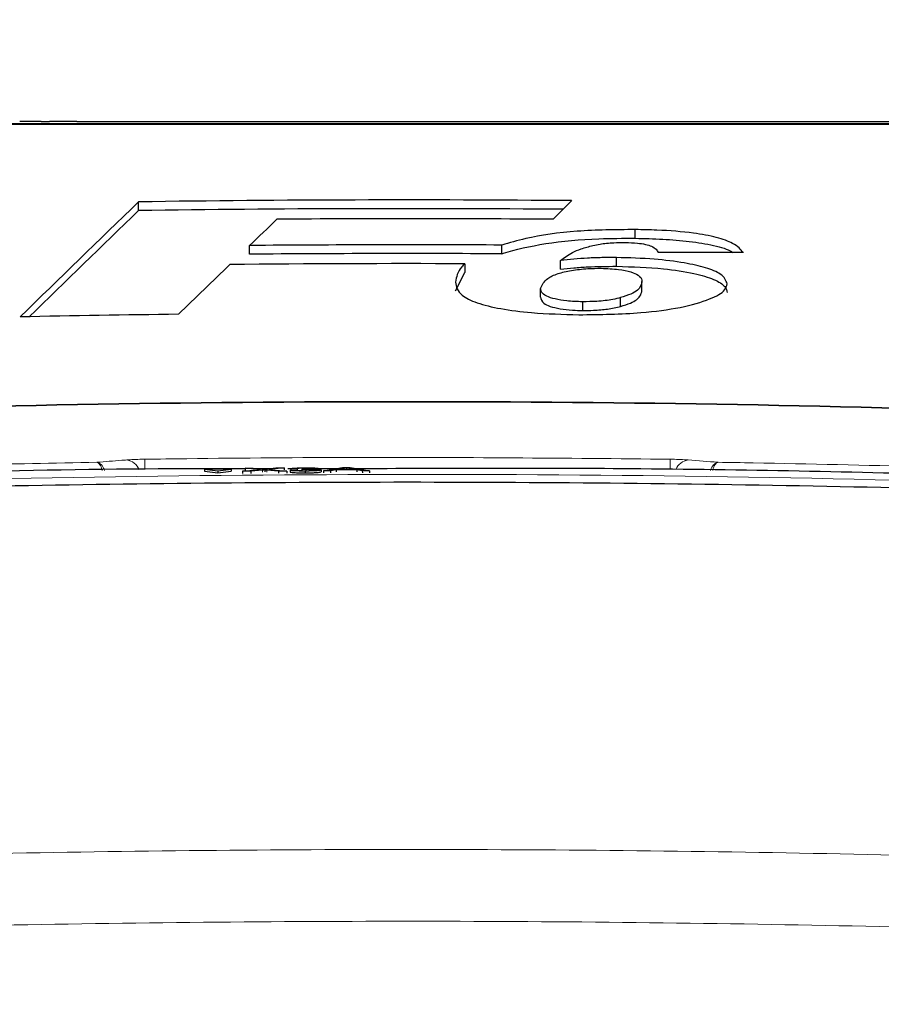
# Paper-space layout 'Blatt3' of a CAD drawing. Header units: millimetres. Extents: x 5 to 418, y 2 to 292.
# Tile 25 of 39: x 198 to 225, y 230 to 261. Entities that reach past the tile are written whole.
import ezdxf

# ---------------------------------------------------------------- set-up
doc = ezdxf.new("R2010")
doc.units = ezdxf.units.MM
doc.layers.add('SLD-0', color=7, linetype='Continuous')
doc.styles.add('SLDTEXTSTYLE1', font='TXT', dxfattribs={"width": 0.605})
doc.dimstyles.new('SLDDIMSTYLE5', dxfattribs={"dimtxt": 3.5, "dimasz": 3.302, "dimexe": 0, "dimexo": 0.0625, "dimgap": 0.875, "dimtad": 1, "dimlfac": 1.5, "dimrnd": 1e-09, "dimzin": 12, "dimdsep": 46, "dimtxsty": 'SLDTEXTSTYLE1', "dimsah": 1, "dimcen": 0.09, "dimadec": 0, "dimazin": 3, "dimtfac": 1, "dimtofl": 0, "dimtmove": 0, "dimatfit": 3, "dimfxl": 1, "dimfrac": 2, "dimtolj": 1, "dimtzin": 12, "dimarcsym": 0})

# ---------------------------------------------------------------- blocks, each defined once
blk = doc.blocks.new('_D_20')
at = {"layer": 'SLD-0', "color": 7}
for p, q in [((146.109, 140.802), (146.109, 272.649)), ((312.109, 140.802), (312.109, 272.649)), ((146.109, 271.649), (312.109, 271.649))]:
    blk.add_line(p, q, dxfattribs=at)
for points in [[(146.109, 271.649), (149.411, 271.141), (149.411, 272.157)], [(312.109, 271.649), (308.807, 272.157), (308.807, 271.141)]]:
    blk.add_solid(points, dxfattribs=at)
at = {"layer": 'SLD-0', "color": 7, "insert": (225.099, 276.16), "char_height": 3.5, "attachment_point": 1, "style": 'SLDTEXTSTYLE1'}
blk.add_mtext('249', dxfattribs=at)

psp = doc.layouts.new('Blatt3')

# ---------------------------------------------------------------- linework, layer by layer
at = {"color": 7, "linetype": 'Continuous', "lineweight": 25}
for p, q in [((198.1932, 258.1352), (198.0052, 258.1352)), ((198.1932, 258.1352), (198.4428, 258.1352)), ((198.4428, 258.1352), (198.4597, 258.1352)), ((198.6477, 258.1352), (198.4597, 258.1352)), ((198.7556, 258.1352), (198.6477, 258.1352)), ((199.1017, 258.1352), (198.7556, 258.1352)), ((199.3214, 258.1352), (199.1017, 258.1352)), ((199.3214, 258.1352), (217.4428, 258.1352)), ((217.4428, 258.1352), (218.1095, 258.1352)), ((218.1095, 258.1352), (230.1095, 258.1352)), ((201.2723, 255.3192), (201.2723, 255.5953)), ((214.3786, 255.0426), (214.9663, 255.6333)), ((216.9778, 254.4431), (216.9778, 254.7192)), ((204.7846, 253.9389), (204.7846, 254.215)), ((212.7597, 253.9524), (212.7597, 254.2285)), ((216.3829, 253.5568), (216.3829, 253.8329)), ((211.5911, 253.6377), (211.5911, 253.3616)), ((214.6161, 253.4632), (214.6161, 253.7393)), ((211.2907, 252.7799), (211.5911, 253.3616)), ((217.1882, 252.7963), (217.1882, 253.0724)), ((213.9831, 252.5829), (213.9831, 252.8589)), ((215.3152, 252.1592), (215.3152, 252.4352)), ((216.5131, 252.289), (216.5131, 252.5651)), ((204.2005, 247.1432), (203.3537, 247.1391)), ((203.3537, 247.1391), (203.7773, 247.0924)), ((203.3537, 247.1391), (203.354, 247.0725)), ((203.354, 247.0725), (203.7777, 247.0259)), ((203.7773, 247.0924), (204.2005, 247.1432)), ((203.7773, 247.0924), (203.7777, 247.0259)), ((203.7777, 247.0259), (204.2008, 247.0767)), ((204.2005, 247.1432), (204.2008, 247.0767)), ((204.5633, 247.0719), (205.1297, 247.1295)), ((204.8271, 247.0732), (204.5633, 247.0719)), ((204.5633, 247.0719), (204.5636, 247.0054)), ((204.6414, 247.1742), (204.9019, 247.1754)), ((205.1297, 247.1295), (204.6414, 247.1742)), ((204.6414, 247.1742), (204.6417, 247.1076)), ((205.1897, 247.11), (204.8271, 247.0732)), ((204.8271, 247.0732), (204.8274, 247.0074)), ((205.4832, 247.1513), (204.8439, 247.1513)), ((204.9019, 247.1754), (205.1695, 247.1509)), ((205.2619, 247.1174), (205.2622, 247.0526)), ((205.6982, 247.0774), (205.3248, 247.1116)), ((205.3492, 247.1518), (205.6157, 247.1789)), ((205.8799, 247.1802), (205.392, 247.1306)), ((205.392, 247.1306), (205.959, 247.0787)), ((205.6157, 247.1789), (205.8799, 247.1802)), ((205.959, 247.0787), (205.6982, 247.0774)), ((205.6982, 247.0774), (205.6985, 247.0134)), ((205.8799, 247.1802), (205.8802, 247.1161)), ((205.959, 247.0787), (205.9593, 247.0149)), ((206.2873, 247.1513), (205.995, 247.1513)), ((206.0676, 247.1067), (206.2642, 247.1089)), ((206.0676, 247.1067), (206.0679, 247.043)), ((206.2836, 247.1547), (206.087, 247.1551)), ((206.087, 247.1551), (206.0872, 247.1069)), ((206.2836, 247.1547), (206.2839, 247.0912)), ((206.4391, 247.1294), (206.4594, 247.1412)), ((206.4391, 247.1294), (206.4395, 247.0659)), ((206.5447, 247.0802), (206.5451, 247.0168)), ((206.5663, 247.1314), (206.5665, 247.0993)), ((207.6569, 247.1513), (206.829, 247.1513)), ((207.0505, 247.1147), (207.0508, 247.0511)), ((207.116, 247.0843), (207.7243, 247.1892)), ((207.3455, 247.0855), (207.116, 247.0843)), ((207.116, 247.0843), (207.1164, 247.0206)), ((207.5198, 247.1177), (207.3455, 247.0855)), ((207.3455, 247.0855), (207.3458, 247.0215)), ((208.1734, 247.1209), (207.5198, 247.1177)), ((207.5198, 247.1177), (207.5201, 247.0536)), ((207.7417, 247.1587), (207.5849, 247.1297)), ((207.5849, 247.1297), (208.1082, 247.1323)), ((207.7243, 247.1892), (207.9682, 247.1904)), ((207.7417, 247.1587), (207.7418, 247.1305)), ((207.8463, 247.178), (207.8466, 247.131)), ((208.1082, 247.1323), (207.9591, 247.1583)), ((207.9682, 247.1904), (208.5775, 247.0915)), ((208.1734, 247.1209), (208.1737, 247.0555)), ((208.348, 247.0904), (208.1734, 247.1209)), ((208.5775, 247.0915), (208.348, 247.0904)), ((208.348, 247.0904), (208.3484, 247.0245)), ((208.5775, 247.0915), (208.5778, 247.025))]:
    psp.add_line(p, q, dxfattribs=at)
at = {"color": 7, "linetype": 'Continuous', "lineweight": 18}
for p, q in [((205.1897, 247.11), (205.19, 247.0451)), ((205.3248, 247.1116), (205.3252, 247.047)), ((207.9591, 247.1583), (207.9593, 247.1316))]:
    psp.add_line(p, q, dxfattribs=at)
at = {"color": 7, "linetype": 'Continuous', "lineweight": 25}
for radius, start, end in [(597.5873, 89.5023721, 90.8153575), (597.3112, 89.5285622, 90.8157344), (596.9919, 89.5582727, 90.3960032), (596.1674, 89.7132603, 90.4797227), (595.8913, 89.7131275, 90.4799449), (595.572, 89.8253963, 90.5400746), (594.0147, 90.6986516, 91.1812514), (591.1958, 87.9778569, 92.0221431)]:
    psp.add_arc((209.7761, -341.9315), radius, start, end, dxfattribs=at)
at = {"color": 7, "linetype": 'Continuous', "lineweight": 18}
for centre, radius, start, end in [((209.7761, -341.9315), 591.2173, 87.9780764, 92.0219236), ((200.8269, 246.93), 0.5079, 22.82149, 81.49025), ((-160.0043, 242.046), 361.513, 0.805761, 0.857318), ((576.5879, 242.09), 358.5439, 179.142601, 179.193969), ((218.7249, 246.9309), 0.5069, 98.47488, 156.81143)]:
    psp.add_arc(centre, radius, start, end, dxfattribs=at)
at = {"color": 7, "linetype": 'Continuous', "lineweight": 25}
for centre, major_axis, ratio, start_param, end_param in [((6747.4798, -341.9315), (6847.5678, 0), 0.297415, 2.8438126, 2.8456808), ((6744.5, -341.9315), (6844.4467, 0), 0.297415, 2.8438145, 2.8455388), ((6409.2638, -341.9315), (6507.2259, 0), 0.3038865, 2.8349167, 2.8353575), ((219.4008, -341.9315), (596.0002, 0), 0.9998696, 1.569131, 1.5736483), ((6858.994, -341.9315), (6956.4722, 0), 0.293914, 2.8460316, 2.8468367)]:
    psp.add_ellipse(centre, major_axis=major_axis, ratio=ratio, start_param=start_param, end_param=end_param, dxfattribs=at)
at = {"color": 7, "linetype": 'Continuous', "lineweight": 18}
for points, knots in [([(230.4756, 258.0454), (227.0549, 258.0455), (220.2137, 258.0457), (212.1671, 258.0458), (205.2442, 258.0458), (199.4416, 258.0457), (193.6645, 258.0456), (190.2176, 258.0455), (189.0767, 258.0454)], [0, 0, 0, 0, 0.2486467, 0.497289, 0.5811431, 0.7490357, 0.9169292, 1, 1, 1, 1]), ([(189.2172, 247.0811), (189.6614, 247.0963), (191.8823, 247.1722), (195.4623, 247.274), (198.5986, 247.3328), (199.9574, 247.3583)], [0, 0, 0, 0, 0.1241023, 0.6205161, 1, 1, 1, 1]), ([(199.9574, 247.3583), (200.2189, 247.3789), (200.5338, 247.4037), (200.8487, 247.4281), (200.9021, 247.4323)], [0, 0, 0, 0, 0.8306218, 1, 1, 1, 1]), ([(200.1261, 247.0951), (200.1194, 247.122), (200.0949, 247.219), (200.0433, 247.3012), (199.9957, 247.3445), (199.971, 247.3551), (199.9616, 247.3575), (199.9579, 247.3582), (199.9574, 247.3583)], [0, 0, 0, 0, 0.1649557, 0.5964045, 0.8482373, 0.9407179, 0.9918619, 1, 1, 1, 1]), ([(200.1967, 247.0966), (200.187, 247.1239), (200.1527, 247.2211), (200.0794, 247.3028), (200.012, 247.3452), (199.9768, 247.3554), (199.9633, 247.3576), (199.9581, 247.3582), (199.9574, 247.3583)], [0, 0, 0, 0, 0.1675815, 0.5976741, 0.8487101, 0.9409035, 0.9918856, 1, 1, 1, 1]), ([(200.9021, 247.4323), (200.9718, 247.4369), (201.1113, 247.4461), (201.3195, 247.4527), (201.4386, 247.4547), (201.4682, 247.4552)], [0, 0, 0, 0, 0.42897125, 0.85810667, 1, 1, 1, 1]), ([(201.4682, 247.4552), (201.9126, 247.4611), (204.1346, 247.4907), (209.6734, 247.5343), (214.7676, 247.4864), (218.0841, 247.4552)], [0, 0, 0, 0, 0.08024224, 0.40121429, 1, 1, 1, 1]), ([(218.0841, 247.4552), (218.1738, 247.4533), (218.3532, 247.4497), (218.541, 247.4402), (218.6283, 247.4339), (218.6502, 247.4323)], [0, 0, 0, 0, 0.4282329, 0.8563378, 1, 1, 1, 1]), ([(218.6502, 247.4323), (218.9638, 247.4078), (219.2788, 247.3833), (219.5937, 247.3584), (219.5949, 247.3583)], [0, 0, 0, 0, 0.996046, 1, 1, 1, 1]), ([(219.5949, 247.3583), (219.5942, 247.3582), (219.592, 247.358), (219.5863, 247.3572), (219.5726, 247.3547), (219.5361, 247.3436), (219.4669, 247.2968), (219.3958, 247.215), (219.3647, 247.1241), (219.3576, 247.1034)], [0, 0, 0, 0, 0.0082191, 0.0251455, 0.064063, 0.1641432, 0.4399743, 0.8722555, 1, 1, 1, 1]), ([(219.5949, 247.3583), (219.5944, 247.3582), (219.5928, 247.3579), (219.5889, 247.3571), (219.5792, 247.3544), (219.5536, 247.3429), (219.5048, 247.2952), (219.4547, 247.2129), (219.4325, 247.1223), (219.4276, 247.1021)], [0, 0, 0, 0, 0.00824571, 0.02523299, 0.06428442, 0.16470811, 0.44150592, 0.87529107, 1, 1, 1, 1]), ([(219.5949, 247.3583), (219.9656, 247.3519), (222.1138, 247.3147), (225.6942, 247.2332), (228.9031, 247.128), (230.335, 247.0811)], [0, 0, 0, 0, 0.1035199, 0.5999338, 1, 1, 1, 1]), ([(171.2237, 245.8325), (172.1111, 245.8838), (176.5483, 246.14), (188.0968, 246.6773), (205.8825, 247.0661), (227.1584, 246.8843), (241.2973, 246.1819), (248.3285, 245.8325)], [0, 0, 0, 0, 0.03456624, 0.17283554, 0.44954959, 0.72626364, 1, 1, 1, 1]), ([(150.5902, 232.4766), (158.4428, 233.0994), (170.8558, 234.084), (187.8681, 234.7939), (201.5879, 235.1092), (215.3118, 235.1356), (229.0332, 234.8815), (242.7466, 234.3441), (251.8797, 233.797), (256.4428, 233.476), (256.4428, 233.476)], [0, 0, 0, 0, 0.2229873, 0.3524885, 0.4819898, 0.611491, 0.7409922, 0.870496, 0.9999996, 1, 1, 1, 1]), ([(256.2809, 231.2103), (251.7317, 231.5029), (242.6333, 232.088), (228.9663, 232.6075), (215.2927, 232.8651), (201.6163, 232.8376), (187.944, 232.5237), (170.9907, 231.8161), (158.6207, 230.8349), (150.7954, 230.2142)], [0, 0, 0, 0, 0.1295027, 0.2590054, 0.3885077, 0.51801, 0.6475123, 0.7770145, 1, 1, 1, 1])]:
    psp.add_open_spline(points, degree=3, knots=knots, dxfattribs=at)
at = {"color": 7, "linetype": 'Continuous', "lineweight": 25}
for points, knots in [([(189.0989, 258.0685), (192.5458, 258.0685), (199.4538, 258.0685), (209.8362, 258.0685), (220.1951, 258.0685), (227.0293, 258.0685), (230.4534, 258.0685)], [0, 0, 0, 0, 0.2508222, 0.5026819, 0.7508343, 1, 1, 1, 1]), ([(197.7904, 258.1352), (197.759, 258.1352), (197.6961, 258.1352), (197.6109, 258.1352), (197.521, 258.1352), (197.5183, 258.1352), (197.5163, 258.1352)], [0, 0, 0, 0, 0.1872728, 0.3743615, 0.56054, 1, 1, 1, 1]), ([(198.0052, 258.1352), (198.0049, 258.1352), (198.0043, 258.1352), (197.9658, 258.1352), (197.8799, 258.1352), (197.8203, 258.1352), (197.7904, 258.1352)], [0, 0, 0, 0, 0.2816799, 0.5597852, 0.7795872, 1, 1, 1, 1]), ([(216.9778, 254.7192), (216.3552, 254.7132), (215.1039, 254.7011), (213.653, 254.4909), (213.0016, 254.2995), (212.7597, 254.2285)], [0, 0, 0, 0, 0.3837768, 0.7711572, 1, 1, 1, 1]), ([(212.7597, 253.9524), (212.7782, 253.9584), (213.167, 254.084), (214.0853, 254.2997), (215.6041, 254.441), (216.5915, 254.4425), (216.9778, 254.4431)], [0, 0, 0, 0, 0.0185648, 0.3888439, 0.7609073, 1, 1, 1, 1]), ([(220.3933, 253.9902), (220.3094, 254.0902), (220.1631, 254.2648), (219.5706, 254.4787), (218.7408, 254.6302), (217.8347, 254.7015), (217.2068, 254.7145), (216.9778, 254.7192)], [0, 0, 0, 0, 0.242898, 0.4237478, 0.6045665, 0.8558512, 1, 1, 1, 1]), ([(216.9778, 254.4431), (217.2684, 254.4362), (217.848, 254.4224), (218.7119, 254.3536), (219.4727, 254.2226), (219.9418, 254.0881), (220.0487, 254.0012), (220.0625, 253.99)], [0, 0, 0, 0, 0.237619, 0.473903, 0.7180087, 0.9635523, 1, 1, 1, 1]), ([(214.6161, 253.7393), (214.7283, 253.8244), (214.899, 253.9538), (215.257, 254.1142), (215.5109, 254.182), (215.6397, 254.2164)], [0, 0, 0, 0, 0.4861531, 0.7393125, 1, 1, 1, 1]), ([(215.6397, 254.2164), (215.7122, 254.2312), (215.9062, 254.2708), (216.2577, 254.3083), (216.5384, 254.31), (216.6613, 254.3107)], [0, 0, 0, 0, 0.251222, 0.6721781, 1, 1, 1, 1]), ([(216.6613, 254.3107), (216.792, 254.3068), (217.02, 254.3), (217.3085, 254.2546), (217.5272, 254.1873), (217.6499, 254.0941), (217.6838, 254.0242), (217.701, 253.9886)], [0, 0, 0, 0, 0.21818032, 0.3806491, 0.54371879, 0.76746658, 1, 1, 1, 1]), ([(216.3829, 253.8329), (216.2299, 253.8331), (215.9237, 253.8336), (215.3182, 253.8127), (214.8965, 253.7686), (214.6161, 253.7393)], [0, 0, 0, 0, 0.25056736, 0.50164579, 1, 1, 1, 1]), ([(219.8805, 253), (219.8446, 253.1065), (219.7828, 253.2896), (219.229, 253.5184), (218.5034, 253.6802), (217.5352, 253.8017), (216.7867, 253.822), (216.3829, 253.8329)], [0, 0, 0, 0, 0.2335403, 0.4017202, 0.5694332, 0.7676612, 1, 1, 1, 1]), ([(211.5911, 253.6377), (211.5572, 253.6053), (211.3598, 253.4162), (211.322, 253.2192), (211.2907, 253.056)], [0, 0, 0, 0, 0.1717276, 1, 1, 1, 1]), ([(214.6161, 253.4632), (214.7547, 253.4789), (215.0324, 253.5102), (215.6187, 253.5525), (216.0777, 253.5551), (216.3829, 253.5568)], [0, 0, 0, 0, 0.250567, 0.5016468, 1, 1, 1, 1]), ([(216.3829, 253.5568), (216.8879, 253.541), (217.763, 253.5137), (218.8171, 253.3476), (219.5028, 253.1491), (219.8378, 252.9313), (219.8674, 252.7873), (219.8805, 252.7239)], [0, 0, 0, 0, 0.2894623, 0.5015356, 0.6800704, 0.8591323, 1, 1, 1, 1]), ([(213.9831, 252.8589), (214.029, 252.9663), (214.1001, 253.1324), (214.4895, 253.3258), (214.942, 253.4318), (215.426, 253.4882), (215.758, 253.4926), (215.8981, 253.4945)], [0, 0, 0, 0, 0.355806, 0.5506997, 0.7156312, 0.8799478, 1, 1, 1, 1]), ([(215.8981, 253.4945), (216.0882, 253.4867), (216.441, 253.4723), (216.8516, 253.3852), (217.115, 253.2661), (217.1821, 253.1572), (217.187, 253.0887), (217.1882, 253.0724)], [0, 0, 0, 0, 0.2466372, 0.4576364, 0.6531619, 0.9172678, 1, 1, 1, 1]), ([(211.2907, 253.056), (211.317, 252.9151), (211.3599, 252.6843), (211.934, 252.3935), (212.7131, 252.2037), (213.8236, 252.062), (214.6903, 252.0381), (215.197, 252.0241)], [0, 0, 0, 0, 0.2577792, 0.422516, 0.5870403, 0.7585544, 1, 1, 1, 1]), ([(215.197, 252.0241), (215.8651, 252.0335), (217.0107, 252.0495), (218.4487, 252.2426), (219.3453, 252.4987), (219.8229, 252.7651), (219.8646, 252.9352), (219.8805, 253)], [0, 0, 0, 0, 0.2923013, 0.501145, 0.7100044, 0.88957, 1, 1, 1, 1]), ([(217.1882, 253.0724), (217.1658, 252.9811), (217.132, 252.8437), (216.8536, 252.6735), (216.6283, 252.6018), (216.5131, 252.5651)], [0, 0, 0, 0, 0.49208251, 0.74009912, 1, 1, 1, 1]), ([(215.3152, 252.4352), (215.1426, 252.441), (214.8268, 252.4517), (214.4291, 252.5191), (214.1349, 252.6154), (214.0011, 252.7356), (213.9887, 252.82), (213.9831, 252.8589)], [0, 0, 0, 0, 0.2189956, 0.4008855, 0.5829924, 0.8075343, 1, 1, 1, 1]), ([(213.9831, 252.5829), (213.9971, 252.5169), (214.0189, 252.4141), (214.2678, 252.2863), (214.5917, 252.2109), (214.9583, 252.1678), (215.207, 252.1618), (215.3152, 252.1592)], [0, 0, 0, 0, 0.3223428, 0.5021898, 0.6826516, 0.8619535, 1, 1, 1, 1]), ([(216.5131, 252.289), (216.6222, 252.3235), (216.9175, 252.4169), (217.1525, 252.5949), (217.1772, 252.7342), (217.1882, 252.7963)], [0, 0, 0, 0, 0.2451775, 0.6633258, 1, 1, 1, 1]), ([(216.5131, 252.5651), (216.433, 252.5453), (216.2195, 252.4925), (215.8046, 252.4402), (215.4654, 252.4368), (215.3152, 252.4352)], [0, 0, 0, 0, 0.250543, 0.6680458, 1, 1, 1, 1]), ([(215.3152, 252.1592), (215.4284, 252.1599), (215.7006, 252.1616), (216.1342, 252.2006), (216.3819, 252.2584), (216.5131, 252.289)], [0, 0, 0, 0, 0.250996, 0.6033006, 1, 1, 1, 1]), ([(204.6415, 247.1514), (204.0197, 247.1522), (198.7155, 247.1589), (193.4132, 246.9965), (188.7324, 246.8532)], [0, 0, 0, 0, 0.1172367, 1, 1, 1, 1]), ([(205.1695, 247.1509), (205.1868, 247.1493), (205.2107, 247.147), (205.2403, 247.1439), (205.2462, 247.1424), (205.2491, 247.1416)], [0, 0, 0, 0, 0.5612769, 0.7817626, 1, 1, 1, 1]), ([(205.2619, 247.1174), (205.2483, 247.116), (205.2241, 247.1135), (205.2002, 247.1111), (205.1897, 247.11)], [0, 0, 0, 0, 0.5600016, 1, 1, 1, 1]), ([(205.2491, 247.1416), (205.2678, 247.1435), (205.3011, 247.1469), (205.3345, 247.1503), (205.3492, 247.1518)], [0, 0, 0, 0, 0.5599999, 1, 1, 1, 1]), ([(205.3248, 247.1116), (205.313, 247.1127), (205.2919, 247.1146), (205.271, 247.1165), (205.2619, 247.1174)], [0, 0, 0, 0, 0.55999976, 1, 1, 1, 1]), ([(206.5447, 247.0802), (206.4779, 247.0803), (206.3444, 247.0805), (206.1893, 247.0873), (206.0939, 247.0965), (206.0764, 247.1033), (206.0676, 247.1067)], [0, 0, 0, 0, 0.2799105, 0.5592491, 0.7794763, 1, 1, 1, 1]), ([(206.5451, 247.0137), (206.4782, 247.0138), (206.3447, 247.014), (206.1896, 247.0207), (206.0942, 247.0299), (206.0767, 247.0367), (206.0679, 247.0401)], [0, 0, 0, 0, 0.2799105, 0.5592491, 0.7794763, 1, 1, 1, 1]), ([(206.087, 247.1551), (206.1021, 247.1591), (206.1322, 247.1672), (206.2478, 247.1766), (206.391, 247.182), (206.4872, 247.1829), (206.5353, 247.1834)], [0, 0, 0, 0, 0.2802532, 0.5595228, 0.7795924, 1, 1, 1, 1]), ([(206.2642, 247.1089), (206.2743, 247.1063), (206.2944, 247.1012), (206.3588, 247.0949), (206.4551, 247.092), (206.5195, 247.092), (206.5517, 247.092)], [0, 0, 0, 0, 0.2808811, 0.5600727, 0.7796532, 1, 1, 1, 1]), ([(206.5415, 247.1717), (206.5054, 247.1713), (206.4331, 247.1705), (206.3482, 247.166), (206.3015, 247.1603), (206.2896, 247.1566), (206.2836, 247.1547)], [0, 0, 0, 0, 0.2800014, 0.5591308, 0.7793201, 1, 1, 1, 1]), ([(206.5663, 247.1314), (206.5422, 247.1311), (206.4992, 247.1307), (206.4575, 247.1298), (206.4391, 247.1294)], [0, 0, 0, 0, 0.5597721, 1, 1, 1, 1]), ([(206.4594, 247.1412), (206.4646, 247.1412), (206.474, 247.1412), (206.4835, 247.1412), (206.4876, 247.1412)], [0, 0, 0, 0, 0.5600031, 1, 1, 1, 1]), ([(206.4876, 247.1412), (206.5265, 247.1416), (206.6042, 247.1425), (206.7043, 247.1462), (206.768, 247.1521), (206.7727, 247.1562), (206.775, 247.1582)], [0, 0, 0, 0, 0.2806803, 0.5609514, 0.7800568, 1, 1, 1, 1]), ([(206.5353, 247.1834), (206.5962, 247.1833), (206.7178, 247.1831), (206.8655, 247.1775), (206.9548, 247.1691), (206.966, 247.1628), (206.9716, 247.1596)], [0, 0, 0, 0, 0.2801842, 0.55985531, 0.77999994, 1, 1, 1, 1]), ([(206.775, 247.1582), (206.7712, 247.1605), (206.7636, 247.1649), (206.6988, 247.1695), (206.6207, 247.1717), (206.5679, 247.1717), (206.5415, 247.1717)], [0, 0, 0, 0, 0.27946, 0.5589523, 0.7792553, 1, 1, 1, 1]), ([(207.0505, 247.1147), (207.0415, 247.1098), (207.0237, 247.1), (206.8842, 247.0887), (206.7169, 247.0819), (206.6022, 247.0808), (206.5447, 247.0802)], [0, 0, 0, 0, 0.2794007, 0.5590642, 0.7793783, 1, 1, 1, 1]), ([(207.0508, 247.0482), (207.0419, 247.0433), (207.024, 247.0335), (206.8845, 247.0222), (206.7172, 247.0154), (206.6025, 247.0143), (206.5451, 247.0137)], [0, 0, 0, 0, 0.2794007, 0.5590642, 0.7793783, 1, 1, 1, 1]), ([(206.5517, 247.092), (206.5971, 247.0925), (206.6878, 247.0935), (206.7889, 247.0996), (206.8459, 247.1067), (206.8512, 247.1114), (206.8539, 247.1138)], [0, 0, 0, 0, 0.2798831, 0.5589932, 0.779319, 1, 1, 1, 1]), ([(206.8539, 247.1138), (206.8495, 247.1166), (206.8408, 247.1222), (206.7634, 247.1282), (206.6665, 247.1314), (206.5997, 247.1314), (206.5663, 247.1314)], [0, 0, 0, 0, 0.2797467, 0.5591709, 0.7794436, 1, 1, 1, 1]), ([(206.9716, 247.1596), (206.9682, 247.1572), (206.9612, 247.1523), (206.8947, 247.1442), (206.8126, 247.1406), (206.7625, 247.1384)], [0, 0, 0, 0, 0.2804963, 0.5610033, 1, 1, 1, 1]), ([(206.7625, 247.1384), (206.8088, 247.1376), (206.9012, 247.136), (206.9957, 247.1297), (207.0442, 247.1222), (207.0484, 247.1172), (207.0505, 247.1147)], [0, 0, 0, 0, 0.2798072, 0.5591854, 0.7794082, 1, 1, 1, 1]), ([(207.8463, 247.178), (207.8317, 247.1743), (207.8056, 247.1677), (207.7612, 247.1615), (207.7417, 247.1587)], [0, 0, 0, 0, 0.5599146, 1, 1, 1, 1]), ([(207.9591, 247.1583), (207.938, 247.162), (207.9003, 247.1686), (207.8628, 247.1752), (207.8463, 247.178)], [0, 0, 0, 0, 0.5600021, 1, 1, 1, 1]), ([(230.8198, 246.8532), (230.5977, 246.8602), (229.4872, 246.8953), (224.8223, 247.0282), (217.4512, 247.1867), (210.9679, 247.1623), (208.0403, 247.1512)], [0, 0, 0, 0, 0.0292618, 0.1463091, 0.6145126, 1, 1, 1, 1]), ([(248.9642, 245.5761), (245.0236, 245.7871), (236.5261, 246.242), (223.4578, 246.6281), (209.7706, 246.7724), (196.0861, 246.6269), (183.0232, 246.2402), (174.5286, 245.7856), (170.5881, 245.5747)], [0, 0, 0, 0, 0.1509637, 0.3255339, 0.5001042, 0.674574, 0.8490439, 1, 1, 1, 1])]:
    psp.add_open_spline(points, degree=3, knots=knots, dxfattribs=at)

# ---------------------------------------------------------------- dimensions: what is measured, and where the dimension line sits
at = {"layer": 'SLD-0', "color": 7}
dim = psp.add_linear_dim(base=(312.1095, 271.6485), p1=(146.1095, 140.8018), p2=(312.1095, 140.8018), dimstyle='SLDDIMSTYLE5', dxfattribs=at)
dim.commit()
dim.dimension.update_dxf_attribs({"geometry": '_D_20', "text_midpoint": (229.1095, 271.6485), "dimtype": 160})

doc.saveas('drawing.dxf')
